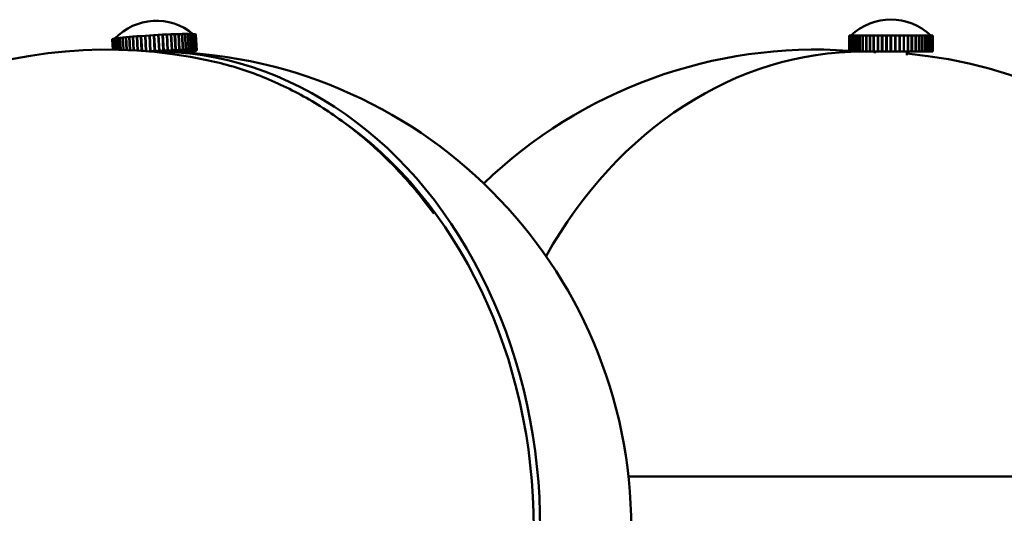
# Model space of a CAD drawing. Header units: millimetres. Extents: x 242 to 3406, y 441 to 2246.
# Tile 4 of 35: x 489 to 612, y 797 to 858. Entities that reach past the tile are written whole.
import ezdxf

# ---------------------------------------------------------------- set-up
doc = ezdxf.new("R2010")
doc.units = ezdxf.units.MM
doc.header["$LTSCALE"] = 12
doc.layers.add('Widoczne (ISO)', color=7, linetype='Continuous', lineweight=50)

msp = doc.modelspace()

# ---------------------------------------------------------------- linework, layer by layer
at = {"layer": 'Widoczne (ISO)'}
for p, q in [((501.83, 856.17), (501.52, 856.13)), ((501.86, 856.17), (501.83, 856.17)), ((501.92, 854.62), (501.83, 856.17)), ((502.21, 856.21), (501.86, 856.17)), ((501.86, 856.17), (501.95, 854.62)), ((502.25, 856.21), (502.21, 856.21)), ((502.31, 854.61), (502.21, 856.21)), ((502.64, 856.25), (502.25, 856.21)), ((502.25, 856.21), (502.35, 854.61)), ((502.68, 856.25), (502.64, 856.25)), ((502.74, 854.59), (502.64, 856.25)), ((503.1, 856.28), (502.68, 856.25)), ((502.68, 856.25), (502.78, 854.59)), ((503.14, 856.28), (503.1, 856.28)), ((503.2, 854.57), (503.1, 856.28)), ((503.59, 856.32), (503.14, 856.29)), ((503.14, 856.29), (503.24, 854.56)), ((503.63, 856.32), (503.59, 856.32)), ((503.69, 854.54), (503.59, 856.32)), ((504.1, 856.36), (503.63, 856.33)), ((503.63, 856.33), (503.73, 854.53)), ((504.14, 856.36), (504.1, 856.36)), ((504.2, 854.5), (504.1, 856.36)), ((504.63, 856.4), (504.14, 856.36)), ((504.14, 856.36), (504.25, 854.5)), ((504.68, 856.39), (504.63, 856.4)), ((504.74, 854.46), (504.63, 856.4)), ((505.17, 856.43), (504.68, 856.4)), ((504.68, 856.4), (504.79, 854.46)), ((505.21, 856.43), (505.17, 856.43)), ((505.28, 854.44), (505.17, 856.43)), ((505.32, 854.43), (505.21, 856.43)), ((505.72, 856.47), (505.22, 856.44)), ((505.22, 856.44), (505.33, 854.44)), ((505.73, 856.46), (505.72, 856.47)), ((505.83, 854.47), (505.72, 856.47)), ((505.85, 854.46), (505.73, 856.46)), ((505.75, 856.46), (505.77, 856.47)), ((505.75, 856.46), (505.87, 854.46)), ((506.26, 856.5), (505.77, 856.47)), ((505.77, 856.47), (505.88, 854.47)), ((506.38, 854.5), (506.26, 856.5)), ((506.28, 856.49), (506.31, 856.5)), ((506.28, 856.49), (506.39, 854.49)), ((506.81, 856.53), (506.31, 856.5)), ((506.31, 856.5), (506.43, 854.51)), ((506.92, 854.53), (506.81, 856.53)), ((506.81, 856.52), (506.86, 856.53)), ((507.34, 856.55), (506.86, 856.53)), ((506.86, 856.53), (506.97, 854.53)), ((507.46, 854.56), (507.34, 856.55)), ((507.34, 856.54), (507.39, 856.55)), ((507.85, 856.57), (507.39, 856.55)), ((507.39, 856.55), (507.5, 854.56)), ((507.97, 854.58), (507.85, 856.57)), ((507.85, 856.57), (507.9, 856.57)), ((508.34, 856.59), (507.9, 856.57)), ((507.9, 856.57), (508.02, 854.58)), ((508.46, 854.59), (508.34, 856.59)), ((508.34, 856.59), (508.39, 856.59)), ((508.81, 856.6), (508.39, 856.59)), ((508.39, 856.59), (508.5, 854.6)), ((508.81, 856.6), (508.85, 856.61)), ((508.92, 854.61), (508.81, 856.6)), ((508.85, 856.61), (508.96, 854.61)), ((509.24, 856.61), (508.85, 856.61)), ((509.24, 856.61), (509.27, 856.62)), ((509.35, 854.62), (509.24, 856.61)), ((509.27, 856.62), (509.39, 854.62)), ((509.63, 856.62), (509.27, 856.62)), ((509.74, 854.63), (509.63, 856.62)), ((509.63, 856.62), (509.66, 856.62)), ((509.66, 856.62), (509.78, 854.63)), ((509.98, 856.62), (509.66, 856.62)), ((510.09, 854.63), (509.98, 856.62)), ((509.98, 856.62), (510.01, 856.62)), ((510.01, 856.62), (510.12, 854.63)), ((510.28, 856.62), (510.01, 856.62)), ((510.39, 854.63), (510.28, 856.62)), ((510.28, 856.62), (510.3, 856.62)), ((510.3, 856.62), (510.42, 854.63)), ((510.53, 856.62), (510.3, 856.62)), ((510.65, 854.62), (510.53, 856.62)), ((510.53, 856.61), (510.55, 856.61)), ((510.55, 856.61), (510.67, 854.62)), ((510.73, 856.61), (510.55, 856.61)), ((510.85, 854.61), (510.73, 856.61)), ((510.73, 856.6), (510.75, 856.6)), ((510.75, 856.6), (510.86, 854.61)), ((510.88, 856.59), (510.75, 856.6)), ((510.99, 854.6), (510.88, 856.59)), ((510.88, 856.59), (510.89, 856.59)), ((510.89, 856.59), (511, 854.6)), ((510.97, 856.57), (510.89, 856.59)), ((511.08, 854.58), (510.97, 856.57)), ((510.97, 856.57), (511.09, 854.58)), ((510.97, 856.57), (510.97, 856.57)), ((511, 856.55), (510.97, 856.57)), ((511.12, 854.56), (511, 856.55)), ((592.83, 856.41), (592.83, 854.41)), ((592.85, 856.41), (592.83, 856.41)), ((592.86, 856.41), (592.85, 856.41)), ((592.85, 854.41), (592.85, 856.41)), ((592.86, 856.41), (592.86, 854.41)), ((592.93, 856.41), (592.86, 856.41)), ((592.94, 856.41), (592.93, 856.41)), ((592.93, 854.41), (592.93, 856.41)), ((592.94, 856.41), (592.94, 854.41)), ((593.07, 856.41), (592.94, 856.41)), ((593.09, 856.41), (593.07, 856.41)), ((593.07, 854.41), (593.07, 856.41)), ((593.09, 856.41), (593.09, 854.41)), ((593.27, 856.41), (593.09, 856.41)), ((593.29, 856.41), (593.27, 856.41)), ((593.27, 854.41), (593.27, 856.41)), ((593.29, 856.41), (593.29, 854.41)), ((593.51, 856.41), (593.29, 856.41)), ((593.54, 856.41), (593.51, 856.41)), ((593.51, 854.41), (593.51, 856.41)), ((593.54, 856.41), (593.54, 854.41)), ((593.81, 856.41), (593.54, 856.41)), ((593.84, 856.41), (593.81, 856.41)), ((593.81, 854.41), (593.81, 856.41)), ((593.84, 856.41), (593.84, 854.41)), ((594.15, 856.41), (593.84, 856.41)), ((594.19, 856.41), (594.15, 856.41)), ((594.15, 854.41), (594.15, 856.41)), ((594.19, 856.41), (594.19, 854.41)), ((594.54, 856.41), (594.19, 856.41)), ((594.58, 856.41), (594.54, 856.41)), ((594.54, 854.41), (594.54, 856.41)), ((594.58, 856.41), (594.58, 854.41)), ((594.97, 856.41), (594.58, 856.41)), ((595.01, 856.41), (594.97, 856.41)), ((594.97, 854.41), (594.97, 856.41)), ((595.01, 856.41), (595.01, 854.41)), ((595.43, 856.41), (595.01, 856.41)), ((595.47, 856.41), (595.43, 856.41)), ((595.43, 854.41), (595.43, 856.41)), ((595.47, 856.41), (595.47, 854.41)), ((595.92, 856.41), (595.47, 856.41)), ((595.96, 856.41), (595.92, 856.41)), ((595.92, 854.41), (595.92, 856.41)), ((595.96, 856.41), (595.96, 854.41)), ((596.43, 856.41), (595.96, 856.41)), ((596.48, 856.41), (596.43, 856.41)), ((596.43, 854.41), (596.43, 856.41)), ((596.48, 856.41), (596.48, 854.41)), ((596.96, 856.41), (596.48, 856.41)), ((597.01, 856.41), (596.96, 856.41)), ((596.96, 854.41), (596.96, 856.41)), ((597.01, 856.41), (597.01, 854.41)), ((597.5, 856.41), (597.01, 856.41)), ((597.54, 856.41), (597.5, 856.41)), ((597.5, 854.41), (597.5, 856.41)), ((597.54, 854.41), (597.54, 856.41)), ((597.54, 856.41), (597.55, 856.41)), ((597.55, 856.41), (597.55, 854.41)), ((598.05, 856.41), (597.55, 856.41)), ((598.06, 856.41), (598.05, 856.41)), ((598.05, 854.41), (598.05, 856.41)), ((598.06, 854.41), (598.06, 856.41)), ((598.06, 856.41), (598.09, 856.41)), ((598.09, 856.41), (598.09, 854.41)), ((598.09, 856.41), (598.1, 856.41)), ((598.1, 856.41), (598.1, 854.41)), ((598.6, 856.41), (598.1, 856.41)), ((598.6, 854.41), (598.6, 856.41)), ((598.6, 856.41), (598.61, 856.41)), ((598.61, 856.41), (598.61, 854.41)), ((598.61, 856.41), (598.65, 856.41)), ((598.65, 856.41), (598.65, 854.41)), ((599.14, 856.41), (598.65, 856.41)), ((599.14, 854.41), (599.14, 856.41)), ((599.14, 856.41), (599.19, 856.41)), ((599.19, 856.41), (599.19, 854.41)), ((599.68, 856.41), (599.19, 856.41)), ((599.68, 854.41), (599.68, 856.41)), ((599.68, 856.41), (599.72, 856.41)), ((599.72, 856.41), (599.72, 854.41)), ((600.19, 856.41), (599.72, 856.41)), ((600.19, 854.41), (600.19, 856.41)), ((600.19, 856.41), (600.24, 856.41)), ((600.24, 856.41), (600.24, 854.41)), ((600.68, 856.41), (600.24, 856.41)), ((600.68, 854.41), (600.68, 856.41)), ((600.68, 856.41), (600.73, 856.41)), ((600.73, 856.41), (600.73, 854.41)), ((601.15, 856.41), (600.73, 856.41)), ((601.15, 854.41), (601.15, 856.41)), ((601.15, 856.41), (601.19, 856.41)), ((601.19, 856.41), (601.19, 854.41)), ((601.58, 856.41), (601.19, 856.41)), ((601.58, 854.41), (601.58, 856.41)), ((601.58, 856.41), (601.61, 856.41)), ((601.61, 856.41), (601.61, 854.41)), ((601.97, 856.41), (601.61, 856.41)), ((601.97, 854.41), (601.97, 856.41)), ((601.97, 856.41), (602, 856.41)), ((602, 856.41), (602, 854.41)), ((602.32, 856.41), (602, 856.41)), ((602.32, 854.41), (602.32, 856.41)), ((602.32, 856.41), (602.35, 856.41)), ((602.35, 856.41), (602.35, 854.41)), ((602.62, 856.41), (602.35, 856.41)), ((602.62, 854.41), (602.62, 856.41)), ((602.62, 856.41), (602.64, 856.41)), ((602.64, 856.41), (602.64, 854.41)), ((602.87, 856.41), (602.64, 856.41)), ((602.87, 854.41), (602.87, 856.41)), ((602.87, 856.41), (602.89, 856.41)), ((602.89, 856.41), (602.89, 854.41)), ((603.07, 856.41), (602.89, 856.41)), ((603.07, 854.41), (603.07, 856.41)), ((603.07, 856.41), (603.09, 856.41)), ((603.09, 856.41), (603.09, 854.41)), ((603.22, 856.41), (603.09, 856.41)), ((603.22, 854.41), (603.22, 856.41)), ((603.22, 856.41), (603.23, 856.41)), ((603.23, 856.41), (603.23, 854.41)), ((603.31, 856.41), (603.23, 856.41)), ((603.31, 854.41), (603.31, 856.41)), ((603.31, 856.41), (603.31, 854.41)), ((603.31, 856.41), (603.31, 856.41)), ((603.34, 856.41), (603.31, 856.41)), ((603.34, 854.41), (603.34, 856.41)), ((603.34, 856.41), (603.34, 854.41)), ((603.34, 856.41), (603.34, 856.41)), ((500.53, 855.97), (500.51, 855.94)), ((500.51, 855.94), (500.58, 854.65)), ((500.54, 855.97), (500.53, 855.97)), ((500.61, 854.65), (500.53, 855.97)), ((500.61, 855.99), (500.54, 855.97)), ((500.54, 855.97), (500.61, 854.65)), ((500.62, 855.99), (500.61, 855.99)), ((500.69, 854.65), (500.61, 855.99)), ((500.75, 856.02), (500.62, 856)), ((500.62, 856), (500.7, 854.65)), ((500.77, 856.03), (500.75, 856.02)), ((500.83, 854.65), (500.75, 856.02)), ((500.95, 856.06), (500.77, 856.03)), ((500.77, 856.03), (500.85, 854.65)), ((500.97, 856.06), (500.95, 856.06)), ((501.03, 854.65), (500.95, 856.06)), ((501.19, 856.09), (500.97, 856.06)), ((500.97, 856.06), (501.05, 854.64)), ((501.22, 856.09), (501.19, 856.09)), ((501.28, 854.64), (501.19, 856.09)), ((501.49, 856.13), (501.22, 856.1)), ((501.22, 856.1), (501.3, 854.64)), ((501.52, 856.13), (501.49, 856.13)), ((501.57, 854.63), (501.49, 856.13)), ((501.52, 856.13), (501.6, 854.63)), ((505.13, 854.43), (505.28, 854.44)), ((505.2, 854.42), (505.32, 854.43)), ((505.32, 854.43), (505.28, 854.44)), ((505.33, 854.44), (505.83, 854.47)), ((505.35, 854.43), (505.33, 854.44)), ((505.35, 854.43), (505.6, 854.45)), ((505.6, 854.45), (505.85, 854.46)), ((505.85, 854.46), (505.83, 854.47)), ((505.87, 854.46), (506.12, 854.48)), ((505.87, 854.46), (505.88, 854.47)), ((505.88, 854.47), (506.38, 854.5)), ((506.12, 854.48), (506.37, 854.49)), ((506.37, 854.49), (506.38, 854.5)), ((506.39, 854.49), (506.64, 854.51)), ((506.39, 854.49), (506.43, 854.51)), ((506.43, 854.51), (506.92, 854.53)), ((506.64, 854.51), (506.89, 854.52)), ((506.89, 854.52), (506.92, 854.53)), ((506.91, 854.52), (507.15, 854.53)), ((506.91, 854.52), (506.97, 854.53)), ((506.91, 854.53), (506.91, 854.52)), ((506.97, 854.53), (507.46, 854.56)), ((507.15, 854.53), (507.39, 854.54)), ((507.39, 854.54), (507.46, 854.56)), ((507.41, 854.54), (507.5, 854.56)), ((507.41, 854.54), (507.65, 854.55)), ((507.41, 854.55), (507.41, 854.54)), ((507.5, 854.56), (507.97, 854.58)), ((507.65, 854.55), (507.88, 854.56)), ((507.88, 854.56), (507.97, 854.58)), ((507.9, 854.56), (508.02, 854.58)), ((507.9, 854.56), (508.13, 854.57)), ((507.9, 854.57), (507.9, 854.56)), ((508.02, 854.58), (508.46, 854.59)), ((508.13, 854.57), (508.35, 854.58)), ((508.35, 854.58), (508.46, 854.59)), ((508.37, 854.58), (508.5, 854.6)), ((508.37, 854.58), (508.58, 854.59)), ((508.37, 854.58), (508.37, 854.58)), ((508.5, 854.6), (508.92, 854.61)), ((508.58, 854.59), (508.79, 854.59)), ((508.79, 854.59), (508.92, 854.61)), ((508.81, 854.59), (508.96, 854.61)), ((508.81, 854.59), (509, 854.6)), ((508.81, 854.59), (508.81, 854.59)), ((508.96, 854.61), (509.35, 854.62)), ((509, 854.6), (509.2, 854.6)), ((509.2, 854.6), (509.35, 854.62)), ((509.21, 854.6), (509.39, 854.62)), ((509.21, 854.6), (509.39, 854.61)), ((509.21, 854.6), (509.21, 854.6)), ((509.41, 854.31), (509.33, 854.3)), ((509.39, 854.62), (509.74, 854.63)), ((509.39, 854.61), (509.57, 854.61)), ((509.58, 854.33), (509.41, 854.31)), ((509.76, 854.33), (509.42, 854.3)), ((509.57, 854.61), (509.74, 854.63)), ((509.58, 854.61), (509.78, 854.63)), ((509.58, 854.61), (509.74, 854.61)), ((509.58, 854.61), (509.58, 854.61)), ((509.58, 854.33), (509.76, 854.33)), ((509.58, 854.33), (509.58, 854.33)), ((509.76, 854.35), (509.6, 854.33)), ((509.6, 854.33), (509.6, 854.33)), ((509.6, 854.33), (509.79, 854.33)), ((509.74, 854.61), (509.9, 854.61)), ((509.91, 854.36), (509.76, 854.35)), ((509.76, 854.33), (509.76, 854.33)), ((509.78, 854.63), (510.09, 854.63)), ((510.11, 854.37), (509.79, 854.33)), ((509.9, 854.61), (510.09, 854.63)), ((509.91, 854.61), (510.12, 854.63)), ((509.91, 854.61), (510.05, 854.61)), ((509.91, 854.61), (509.91, 854.61)), ((509.91, 854.36), (510.11, 854.37)), ((509.91, 854.36), (509.91, 854.36)), ((510.06, 854.38), (509.93, 854.36)), ((509.93, 854.36), (510.14, 854.37)), ((509.93, 854.36), (509.93, 854.36)), ((510.05, 854.61), (510.19, 854.61)), ((510.2, 854.4), (510.06, 854.38)), ((510.11, 854.37), (510.11, 854.37)), ((510.12, 854.63), (510.39, 854.63)), ((510.41, 854.4), (510.14, 854.37)), ((510.19, 854.61), (510.39, 854.63)), ((510.2, 854.61), (510.42, 854.63)), ((510.2, 854.61), (510.31, 854.61)), ((510.2, 854.61), (510.2, 854.61)), ((510.2, 854.4), (510.41, 854.4)), ((510.2, 854.4), (510.2, 854.4)), ((510.32, 854.42), (510.21, 854.4)), ((510.21, 854.4), (510.43, 854.41)), ((510.21, 854.4), (510.21, 854.4)), ((510.31, 854.61), (510.43, 854.6)), ((510.44, 854.43), (510.32, 854.42)), ((510.41, 854.41), (510.41, 854.4)), ((510.42, 854.63), (510.65, 854.62)), ((510.43, 854.6), (510.65, 854.62)), ((510.66, 854.44), (510.43, 854.41)), ((510.44, 854.6), (510.67, 854.62)), ((510.44, 854.6), (510.53, 854.6)), ((510.44, 854.6), (510.44, 854.6)), ((510.44, 854.43), (510.66, 854.44)), ((510.44, 854.43), (510.44, 854.43)), ((510.53, 854.45), (510.45, 854.43)), ((510.45, 854.43), (510.68, 854.44)), ((510.45, 854.43), (510.45, 854.43)), ((510.53, 854.6), (510.62, 854.59)), ((510.62, 854.46), (510.53, 854.45)), ((510.62, 854.59), (510.85, 854.61)), ((510.62, 854.59), (510.86, 854.61)), ((510.62, 854.59), (510.69, 854.59)), ((510.62, 854.59), (510.62, 854.59)), ((510.62, 854.46), (510.86, 854.47)), ((510.62, 854.46), (510.62, 854.46)), ((510.69, 854.48), (510.63, 854.46)), ((510.63, 854.46), (510.87, 854.48)), ((510.63, 854.46), (510.63, 854.46)), ((510.66, 854.44), (510.66, 854.44)), ((510.67, 854.62), (510.85, 854.61)), ((510.86, 854.47), (510.68, 854.44)), ((510.69, 854.59), (510.75, 854.58)), ((510.76, 854.49), (510.69, 854.48)), ((510.75, 854.58), (510.99, 854.6)), ((510.76, 854.58), (511, 854.6)), ((510.76, 854.58), (510.8, 854.57)), ((510.76, 854.58), (510.76, 854.58)), ((510.8, 854.51), (510.76, 854.49)), ((510.76, 854.49), (511.01, 854.51)), ((510.76, 854.49), (511, 854.5)), ((510.76, 854.49), (510.76, 854.49)), ((510.76, 854.49), (510.76, 854.49)), ((510.8, 854.57), (510.84, 854.56)), ((510.84, 854.52), (510.8, 854.51)), ((510.84, 854.56), (511.08, 854.58)), ((510.84, 854.56), (511.09, 854.58)), ((510.84, 854.56), (510.85, 854.55)), ((510.84, 854.56), (510.84, 854.56)), ((510.86, 854.53), (510.84, 854.52)), ((510.84, 854.52), (511.09, 854.53)), ((510.84, 854.52), (511.09, 854.53)), ((510.84, 854.52), (510.84, 854.52)), ((510.84, 854.52), (510.84, 854.52)), ((510.85, 854.55), (510.87, 854.54)), ((510.86, 854.61), (510.99, 854.6)), ((510.86, 854.55), (510.86, 854.54)), ((510.87, 854.54), (510.86, 854.53)), ((510.86, 854.47), (510.86, 854.47)), ((510.87, 854.54), (511.12, 854.56)), ((510.87, 854.54), (511.12, 854.56)), ((510.87, 854.54), (510.87, 854.54)), ((511, 854.5), (510.87, 854.48)), ((511, 854.6), (511.08, 854.58)), ((511, 854.51), (511, 854.5)), ((511.09, 854.53), (511.01, 854.51)), ((511.09, 854.58), (511.12, 854.56)), ((511.12, 854.56), (511.09, 854.53)), ((511.09, 854.53), (511.09, 854.53)), ((511.12, 854.56), (511.12, 854.56)), ((592.83, 854.41), (592.85, 854.41)), ((592.86, 854.41), (592.85, 854.41)), ((592.86, 854.41), (592.93, 854.41)), ((592.94, 854.41), (592.93, 854.41)), ((592.94, 854.41), (593.07, 854.41)), ((593.09, 854.41), (593.07, 854.41)), ((593.09, 854.41), (593.27, 854.41)), ((593.29, 854.41), (593.27, 854.41)), ((593.29, 854.41), (593.51, 854.41)), ((593.54, 854.41), (593.51, 854.41)), ((593.54, 854.41), (593.81, 854.41)), ((593.84, 854.41), (593.81, 854.41)), ((593.84, 854.41), (594.15, 854.41)), ((594.19, 854.41), (594.15, 854.41)), ((594.19, 854.41), (594.54, 854.41)), ((594.58, 854.41), (594.54, 854.41)), ((594.58, 854.41), (594.97, 854.41)), ((595.01, 854.41), (594.97, 854.41)), ((595.01, 854.41), (595.43, 854.41)), ((595.47, 854.41), (595.43, 854.41)), ((595.47, 854.41), (595.92, 854.41)), ((595.96, 854.41), (595.92, 854.41)), ((595.96, 854.41), (596.43, 854.41)), ((596.08, 854.41), (596.08, 854.19)), ((596.48, 854.41), (596.43, 854.41)), ((596.48, 854.41), (596.96, 854.41)), ((597.01, 854.41), (596.96, 854.41)), ((597.01, 854.41), (597.5, 854.41)), ((597.54, 854.41), (597.5, 854.41)), ((597.54, 854.41), (597.55, 854.41)), ((597.55, 854.41), (598.05, 854.41)), ((598.06, 854.41), (598.05, 854.41)), ((598.06, 854.41), (598.09, 854.41)), ((598.09, 854.41), (598.1, 854.41)), ((598.1, 854.41), (598.6, 854.41)), ((598.6, 854.41), (598.61, 854.41)), ((598.61, 854.41), (598.65, 854.41)), ((598.65, 854.41), (599.14, 854.41)), ((599.14, 854.41), (599.19, 854.41)), ((599.19, 854.41), (599.68, 854.41)), ((599.68, 854.41), (599.72, 854.41)), ((599.72, 854.41), (600.19, 854.41)), ((600.08, 854.41), (600.08, 853.95)), ((600.19, 854.41), (600.24, 854.41)), ((600.24, 854.41), (600.68, 854.41)), ((600.68, 854.41), (600.73, 854.41)), ((600.73, 854.41), (601.15, 854.41)), ((601.15, 854.41), (601.19, 854.41)), ((601.19, 854.41), (601.58, 854.41)), ((601.58, 854.41), (601.61, 854.41)), ((601.61, 854.41), (601.97, 854.41)), ((601.97, 854.41), (602, 854.41)), ((602, 854.41), (602.32, 854.41)), ((602.32, 854.41), (602.35, 854.41)), ((602.35, 854.41), (602.62, 854.41)), ((602.62, 854.41), (602.64, 854.41)), ((602.64, 854.41), (602.87, 854.41)), ((602.87, 854.41), (602.89, 854.41)), ((602.89, 854.41), (603.07, 854.41)), ((603.07, 854.41), (603.09, 854.41)), ((603.09, 854.41), (603.22, 854.41)), ((603.22, 854.41), (603.23, 854.41)), ((603.23, 854.41), (603.31, 854.41)), ((603.31, 854.41), (603.34, 854.41)), ((603.31, 854.41), (603.31, 854.41)), ((603.34, 854.41), (603.34, 854.41)), ((540.83, 834.12), (539.49, 835.83)), ((760.2, 801.16), (565.19, 801.16))]:
    msp.add_line(p, q, dxfattribs=at)
for centre, radius, start, end in [((506.06, 851.01), 7.25, 50.5485, 136.0904), ((598.08, 851.16), 7.25, 46.3972, 133.6028), ((499.92, 794.66), 60, 77.8194, 282.1806), ((505.8, 794.66), 59.75, 270, 90), ((588.68, 794.66), 60, 86.0352, 133.9204), ((588.68, 794.66), 60, 84.7479, 84.7678), ((594.56, 794.66), 59.75, 88.5358, 90), ((594.56, 794.66), 59.75, 6.2454, 84.6927)]:
    msp.add_arc(centre, radius, start, end, dxfattribs=at)
for centre, major_axis, ratio, start_param, end_param in [((505.75, 856.25), (-4.99, -0.29), 0.042032, 4.817448, 4.819627), ((505.75, 856.25), (-4.99, -0.29), 0.042032, 4.709967, 4.714776), ((505.75, 856.25), (-4.99, -0.29), 0.042032, 4.605116, 4.607293), ((505.87, 854.25), (-4.99, -0.29), 0.042032, 4.764731, 4.843837), ((505.8, 794.66), (0, -59.75), 0.809017, 6.275208, 9.432755), ((505.87, 854.25), (-4.99, -0.29), 0.042032, 4.660011, 4.764731), ((505.87, 854.25), (-4.99, -0.29), 0.042032, 4.555292, 4.660011), ((505.87, 854.25), (-4.99, -0.29), 0.042032, 4.450572, 4.555292), ((505.87, 854.25), (2, 0.12), 0.042032, 0.017072, 0.887059), ((505.87, 854.25), (-4.99, -0.29), 0.042032, 4.345852, 4.450572), ((505.87, 854.25), (-4.99, -0.29), 0.042032, 4.241132, 4.345852), ((505.87, 854.25), (-4.99, -0.29), 0.042032, 4.136413, 4.241132), ((505.87, 854.25), (-4.99, -0.29), 0.042032, 4.031693, 4.136413), ((505.87, 854.25), (-4.99, -0.29), 0.042032, 3.926973, 4.031693), ((505.87, 854.25), (4.99, 0.29), 0.042032, 5.475817, 5.497769), ((505.87, 854.25), (-4.99, -0.29), 0.042032, 3.822253, 3.926973), ((505.87, 854.25), (4.99, 0.29), 0.042032, 5.497769, 5.602489), ((505.87, 854.25), (-4.99, -0.29), 0.042032, 3.717534, 3.822253), ((505.87, 854.25), (4.99, 0.29), 0.042032, 5.602489, 5.707209), ((505.87, 854.25), (-4.99, -0.29), 0.042032, 3.612814, 3.717534), ((505.87, 854.25), (4.99, 0.29), 0.042032, 5.707209, 5.811929), ((505.87, 854.25), (4.99, 0.29), 0.042032, 0.366501, 0.471221), ((505.87, 854.25), (4.99, 0.29), 0.042032, 5.811929, 5.916648), ((505.87, 854.25), (4.99, 0.29), 0.042032, 0.261782, 0.366501), ((505.87, 854.25), (4.99, 0.29), 0.042032, 5.916648, 6.021368), ((505.87, 854.25), (4.99, 0.29), 0.042032, 0.157062, 0.261782), ((505.87, 854.25), (4.99, 0.29), 0.042032, 6.021368, 6.126088), ((505.87, 854.25), (4.99, 0.29), 0.042032, 0.052342, 0.157062), ((505.87, 854.25), (4.99, 0.29), 0.042032, 6.126088, 6.230808), ((505.87, 854.25), (4.99, 0.29), 0.042032, 6.230808, 6.335527), ((594.56, 794.66), (0, 59.75), 0.809017, 0, 0.963399), ((505.8, 794.66), (0, -58.75), 0.809017, 0.505214, 2.636378)]:
    msp.add_ellipse(centre, major_axis=major_axis, ratio=ratio, start_param=start_param, end_param=end_param, dxfattribs=at)
msp.add_open_spline([(512.58, 853.3), (514.64, 852.86), (516.68, 852.26), (520.66, 850.74), (522.61, 849.84), (526.38, 847.74), (528.2, 846.54), (531.71, 843.9), (533.39, 842.45), (536.57, 839.31), (538.08, 837.62), (539.49, 835.83)], degree=3, knots=[4.9568449, 4.9568449, 4.9568449, 4.9568449, 5.0819721, 5.0819721, 5.2070993, 5.2070993, 5.3322264, 5.3322264, 5.4573536, 5.4573536, 5.5824808, 5.5824808, 5.5824808, 5.5824808], dxfattribs=at)

doc.saveas('drawing.dxf')
